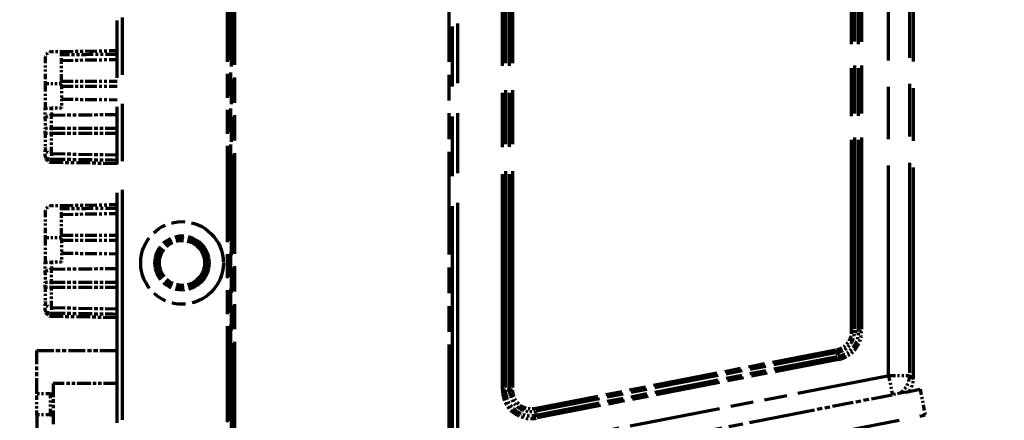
# Model space of a CAD drawing. Header units: millimetres. Extents: x 0 to 7128, y 0 to 5040.
# Tile 112 of 215: x 1457 to 1504, y 4330 to 4349. Entities that reach past the tile are written whole.
import ezdxf

# ---------------------------------------------------------------- set-up
doc = ezdxf.new("R2010")
doc.units = ezdxf.units.MM
doc.header["$LTSCALE"] = 12
doc.linetypes.add('DOUBLE_DASH_CHAIN', pattern=[1.2403, 0.6614, -0.0827, 0.1654, -0.0827, 0.1654, -0.0827])
doc.layers.add('Quote(ISO)', color=7, linetype='Continuous', lineweight=25, true_color=0x80ff00)
doc.layers.add('Tratto-punto-punto(ISO)', color=7, linetype='DOUBLE_DASH_CHAIN', lineweight=70)
doc.styles.add('Corrente-BSI', font='arial.ttf')
doc.dimstyles.new('DEFAULT-ISO', dxfattribs={"dimscale": 12, "dimtxt": 3.5, "dimasz": 2.5, "dimexe": 1, "dimexo": 1, "dimgap": 0.762, "dimtad": 1, "dimtoh": 1, "dimrnd": 1e-08, "dimtxsty": 'Corrente-BSI', "dimcen": 0.09, "dimdle": 10, "dimclrd": 7, "dimclre": 7, "dimclrt": 7, "dimazin": 2, "dimtfac": 0.571429, "dimtmove": 0, "dimatfit": 3, "dimfxl": 1, "dimtolj": 1, "dimlwd": 5, "dimlwe": 5, "dimarcsym": 0})

# ---------------------------------------------------------------- blocks, each defined once
blk = doc.blocks.new('*D41')
at = {"layer": 'Defpoints', "color": 0, "linetype": 'Continuous', "transparency": 16777216}
for p in [(2528.216, 4576.753), (1422.047, 4196.283), (2528.216, 3952.753)]:
    blk.add_point(p, dxfattribs=at)
at = {"layer": 'Quote(ISO)', "color": 7, "linetype": 'Continuous', "lineweight": 5, "transparency": 16777216}
for p, q in [((1422.047, 4208.283), (1422.047, 4588.753)), ((2528.216, 3964.753), (2528.216, 4588.753)), ((1452.047, 4576.753), (2498.216, 4576.753))]:
    blk.add_line(p, q, dxfattribs=at)
at = {"layer": 'Quote(ISO)', "color": 7, "linetype": 'Continuous', "transparency": 16777216}
for points in [[(1452.047, 4581.753), (1452.047, 4571.753), (1422.047, 4576.753)], [(2498.216, 4581.753), (2498.216, 4571.753), (2528.216, 4576.753)]]:
    blk.add_solid(points, dxfattribs=at)
at = {"layer": 'Quote(ISO)', "color": 7, "linetype": 'Continuous', "lineweight": 9, "transparency": 16777216, "insert": (1975.131, 4648.515), "char_height": 42, "attachment_point": 5, "style": 'Corrente-BSI'}
blk.add_mtext('\\A1; \\fArial|b0|i0;2500mm\\P\\fArial|b0|i0;Room to be left for Sprayheads extraction', dxfattribs=at)

msp = doc.modelspace()

# ---------------------------------------------------------------- linework, layer by layer
at = {"layer": 'Tratto-punto-punto(ISO)', "ltscale": 1.439888}
msp.add_line((1477.847, 4328.314), (1477.847, 4382.752), dxfattribs=at)
at = {"layer": 'Tratto-punto-punto(ISO)', "ltscale": 1.439373}
msp.add_line((1478.097, 4382.742), (1478.097, 4328.324), dxfattribs=at)
at = {"layer": 'Tratto-punto-punto(ISO)', "ltscale": 1.382395}
for p, q in [((1461.847, 4329.401), (1461.847, 4381.665)), ((1462.097, 4381.665), (1462.097, 4329.401))]:
    msp.add_line(p, q, dxfattribs=at)
at = {"layer": 'Tratto-punto-punto(ISO)', "ltscale": 1.300107}
msp.add_line((1480.242, 4330.956), (1480.242, 4380.11), dxfattribs=at)
at = {"layer": 'Tratto-punto-punto(ISO)', "ltscale": 1.300085}
msp.add_line((1480.383, 4380.109), (1480.383, 4330.957), dxfattribs=at)
at = {"layer": 'Tratto-punto-punto(ISO)', "ltscale": 1.300062}
for p, q in [((1480.575, 4330.957), (1480.575, 4380.109)), ((1480.716, 4380.109), (1480.716, 4330.957))]:
    msp.add_line(p, q, dxfattribs=at)
at = {"layer": 'Tratto-punto-punto(ISO)', "ltscale": 1.263072}
for p, q in [((1498.668, 4331.656), (1498.668, 4379.41)), ((1499.668, 4379.41), (1499.668, 4331.656))]:
    msp.add_line(p, q, dxfattribs=at)
at = {"layer": 'Tratto-punto-punto(ISO)', "ltscale": 1.270887}
msp.add_line((1499.847, 4331.508), (1499.847, 4379.557), dxfattribs=at)
at = {"layer": 'Tratto-punto-punto(ISO)', "ltscale": 1.151723}
for p, q in [((1496.903, 4333.761), (1496.903, 4377.305)), ((1497.044, 4377.305), (1497.044, 4333.761))]:
    msp.add_line(p, q, dxfattribs=at)
at = {"layer": 'Tratto-punto-punto(ISO)', "ltscale": 1.151738}
msp.add_line((1497.236, 4333.761), (1497.236, 4377.305), dxfattribs=at)
at = {"layer": 'Tratto-punto-punto(ISO)', "ltscale": 1.151753}
msp.add_line((1497.377, 4377.305), (1497.377, 4333.76), dxfattribs=at)
at = {"layer": 'Tratto-punto-punto(ISO)', "ltscale": 0.618199}
msp.add_line((1477.697, 4328.226), (1477.697, 4351.601), dxfattribs=at)
at = {"layer": 'Tratto-punto-punto(ISO)', "ltscale": 0.577992}
for p, q in [((1467.114, 4329.428), (1467.114, 4351.283)), ((1467.255, 4351.283), (1467.255, 4329.428))]:
    msp.add_line(p, q, dxfattribs=at)
at = {"layer": 'Tratto-punto-punto(ISO)', "ltscale": 0.605187}
for p, q in [((1467.311, 4328.4), (1467.311, 4351.283)), ((1467.452, 4351.283), (1467.452, 4328.4))]:
    msp.add_line(p, q, dxfattribs=at)
at = {"layer": 'Tratto-punto-punto(ISO)', "ltscale": 0.032208}
for p, q in [((1458.422, 4346.817), (1458.422, 4345.595)), ((1458.422, 4339.467), (1458.422, 4338.245))]:
    msp.add_line(p, q, dxfattribs=at)
at = {"layer": 'Tratto-punto-punto(ISO)', "ltscale": 0.012605}
for p, q in [((1458.717, 4347.117), (1459.197, 4347.125)), ((1459.197, 4344.42), (1458.717, 4344.42)), ((1458.717, 4339.767), (1459.197, 4339.775)), ((1459.197, 4337.07), (1458.717, 4337.07))]:
    msp.add_line(p, q, dxfattribs=at)
at = {"layer": 'Tratto-punto-punto(ISO)', "ltscale": 0.070017}
for p, q in [((1459.197, 4347.125), (1461.847, 4347.171)), ((1459.197, 4339.775), (1461.847, 4339.821))]:
    msp.add_line(p, q, dxfattribs=at)
at = {"layer": 'Tratto-punto-punto(ISO)', "ltscale": 0.007343}
for p, q in [((1459.197, 4346.958), (1459.197, 4347.125)), ((1459.197, 4339.608), (1459.197, 4339.775))]:
    msp.add_line(p, q, dxfattribs=at)
at = {"layer": 'Tratto-punto-punto(ISO)', "ltscale": 0.011356}
for p, q in [((1459.197, 4346.7), (1459.197, 4346.958)), ((1459.197, 4339.35), (1459.197, 4339.608))]:
    msp.add_line(p, q, dxfattribs=at)
at = {"layer": 'Tratto-punto-punto(ISO)', "ltscale": 0.070008}
for p, q in [((1459.197, 4346.7), (1461.847, 4346.746)), ((1459.197, 4345.708), (1461.847, 4345.708)), ((1459.197, 4345.469), (1461.847, 4345.469)), ((1459.197, 4344.85), (1461.847, 4344.821)), ((1459.197, 4339.35), (1461.847, 4339.396)), ((1459.197, 4338.358), (1461.847, 4338.358)), ((1459.197, 4338.119), (1461.847, 4338.119)), ((1459.197, 4337.5), (1461.847, 4337.471))]:
    msp.add_line(p, q, dxfattribs=at)
at = {"layer": 'Tratto-punto-punto(ISO)', "ltscale": 0.041127}
for p, q in [((1459.197, 4345.708), (1459.197, 4346.7)), ((1459.197, 4338.358), (1459.197, 4339.35))]:
    msp.add_line(p, q, dxfattribs=at)
at = {"layer": 'Tratto-punto-punto(ISO)', "ltscale": 0.048722}
for p, q in [((1458.422, 4345.595), (1458.422, 4344.42)), ((1458.422, 4338.245), (1458.422, 4337.07))]:
    msp.add_line(p, q, dxfattribs=at)
at = {"layer": 'Tratto-punto-punto(ISO)', "ltscale": 0.0204}
for p, q in [((1458.422, 4345.595), (1459.197, 4345.595)), ((1458.422, 4338.245), (1459.197, 4338.245))]:
    msp.add_line(p, q, dxfattribs=at)
at = {"layer": 'Tratto-punto-punto(ISO)', "ltscale": 0.006215}
for p, q in [((1459.197, 4345.469), (1459.197, 4345.708)), ((1458.422, 4343.233), (1458.422, 4343.472)), ((1458.717, 4343.472), (1458.717, 4343.233)), ((1459.197, 4338.119), (1459.197, 4338.358)), ((1458.422, 4335.883), (1458.422, 4336.122)), ((1458.717, 4336.122), (1458.717, 4335.883))]:
    msp.add_line(p, q, dxfattribs=at)
at = {"layer": 'Tratto-punto-punto(ISO)', "ltscale": 0.017593}
for p, q in [((1459.197, 4345.469), (1459.197, 4344.85)), ((1459.197, 4338.119), (1459.197, 4337.5))]:
    msp.add_line(p, q, dxfattribs=at)
at = {"layer": 'Tratto-punto-punto(ISO)', "ltscale": 0.014913}
for p, q in [((1458.422, 4343.898), (1458.422, 4344.42)), ((1458.422, 4336.548), (1458.422, 4337.07))]:
    msp.add_line(p, q, dxfattribs=at)
at = {"layer": 'Tratto-punto-punto(ISO)', "ltscale": 0.01224}
for p, q in [((1458.422, 4344.42), (1458.717, 4344.42)), ((1458.422, 4337.07), (1458.717, 4337.07))]:
    msp.add_line(p, q, dxfattribs=at)
at = {"layer": 'Tratto-punto-punto(ISO)', "ltscale": 0.009564}
for p, q in [((1458.717, 4344.42), (1458.717, 4344.086)), ((1458.717, 4337.07), (1458.717, 4336.736))]:
    msp.add_line(p, q, dxfattribs=at)
at = {"layer": 'Tratto-punto-punto(ISO)', "ltscale": 0.012062}
for p, q in [((1459.197, 4344.85), (1459.197, 4344.42)), ((1459.197, 4337.5), (1459.197, 4337.07))]:
    msp.add_line(p, q, dxfattribs=at)
at = {"layer": 'Tratto-punto-punto(ISO)', "ltscale": 0.082714}
for p, q in [((1458.717, 4344.086), (1461.847, 4344.12)), ((1458.717, 4343.472), (1461.847, 4343.472)), ((1458.717, 4343.233), (1461.847, 4343.233)), ((1458.717, 4342.249), (1461.847, 4342.194)), ((1458.717, 4336.736), (1461.847, 4336.77)), ((1458.717, 4336.122), (1461.847, 4336.122)), ((1458.717, 4335.883), (1461.847, 4335.883)), ((1458.717, 4334.899), (1461.847, 4334.844))]:
    msp.add_line(p, q, dxfattribs=at)
at = {"layer": 'Tratto-punto-punto(ISO)', "ltscale": 0.017444}
for p, q in [((1458.717, 4343.472), (1458.717, 4344.086)), ((1458.717, 4336.122), (1458.717, 4336.736))]:
    msp.add_line(p, q, dxfattribs=at)
at = {"layer": 'Tratto-punto-punto(ISO)', "ltscale": 0.012095}
for p, q in [((1458.422, 4343.898), (1458.422, 4343.472)), ((1458.422, 4336.548), (1458.422, 4336.122))]:
    msp.add_line(p, q, dxfattribs=at)
at = {"layer": 'Tratto-punto-punto(ISO)', "ltscale": 0.012227}
for p, q in [((1458.422, 4343.472), (1458.717, 4343.472)), ((1458.422, 4343.233), (1458.717, 4343.233)), ((1458.422, 4336.122), (1458.717, 4336.122)), ((1458.422, 4335.883), (1458.717, 4335.883))]:
    msp.add_line(p, q, dxfattribs=at)
at = {"layer": 'Tratto-punto-punto(ISO)', "ltscale": 0.028316}
for p, q in [((1458.422, 4343.233), (1458.422, 4342.549)), ((1458.422, 4335.883), (1458.422, 4335.199))]:
    msp.add_line(p, q, dxfattribs=at)
at = {"layer": 'Tratto-punto-punto(ISO)', "ltscale": 0.040779}
for p, q in [((1458.717, 4342.249), (1458.717, 4343.233)), ((1458.717, 4334.899), (1458.717, 4335.883))]:
    msp.add_line(p, q, dxfattribs=at)
at = {"layer": 'Tratto-punto-punto(ISO)', "ltscale": 0.013677}
for p, q in [((1458.422, 4342.124), (1458.422, 4342.549)), ((1458.422, 4334.774), (1458.422, 4335.199))]:
    msp.add_line(p, q, dxfattribs=at)
at = {"layer": 'Tratto-punto-punto(ISO)', "ltscale": 0.007813}
for p, q in [((1458.717, 4342.249), (1458.717, 4341.991)), ((1458.717, 4334.899), (1458.717, 4334.641))]:
    msp.add_line(p, q, dxfattribs=at)
at = {"layer": 'Tratto-punto-punto(ISO)', "ltscale": 0.08272}
for p, q in [((1461.847, 4341.769), (1458.717, 4341.824)), ((1461.847, 4334.419), (1458.717, 4334.474))]:
    msp.add_line(p, q, dxfattribs=at)
at = {"layer": 'Tratto-punto-punto(ISO)', "ltscale": 0.004748}
for p, q in [((1497.044, 4333.761), (1496.903, 4333.761)), ((1497.377, 4333.76), (1497.236, 4333.76)), ((1496.19, 4332.896), (1496.217, 4332.758)), ((1496.281, 4332.431), (1496.254, 4332.569)), ((1480.383, 4330.956), (1480.242, 4330.956)), ((1480.716, 4330.957), (1480.575, 4330.957)), ((1481.765, 4330.092), (1481.792, 4329.954)), ((1481.828, 4329.765), (1481.855, 4329.627))]:
    msp.add_line(p, q, dxfattribs=at)
at = {"layer": 'Tratto-punto-punto(ISO)', "ltscale": 0.014752}
for p, q in [((1497.044, 4333.761), (1497.236, 4333.761)), ((1496.217, 4332.758), (1496.253, 4332.569)), ((1480.575, 4330.957), (1480.383, 4330.957)), ((1481.792, 4329.954), (1481.828, 4329.765))]:
    msp.add_line(p, q, dxfattribs=at)
at = {"layer": 'Tratto-punto-punto(ISO)', "ltscale": 0.093582}
msp.add_line((1458.022, 4330.783), (1458.022, 4332.858), dxfattribs=at)
at = {"layer": 'Tratto-punto-punto(ISO)', "ltscale": 0.101079}
msp.add_line((1458.022, 4332.858), (1461.847, 4332.858), dxfattribs=at)
at = {"layer": 'Tratto-punto-punto(ISO)', "ltscale": 0.388612}
for p, q in [((1481.765, 4330.092), (1496.19, 4332.896)), ((1496.217, 4332.758), (1481.792, 4329.954))]:
    msp.add_line(p, q, dxfattribs=at)
at = {"layer": 'Tratto-punto-punto(ISO)', "ltscale": 0.388631}
msp.add_line((1481.828, 4329.765), (1496.254, 4332.569), dxfattribs=at)
at = {"layer": 'Tratto-punto-punto(ISO)', "ltscale": 0.38865}
msp.add_line((1496.281, 4332.431), (1481.855, 4329.627), dxfattribs=at)
at = {"layer": 'Tratto-punto-punto(ISO)', "ltscale": 0.083001}
msp.add_line((1458.797, 4331.283), (1458.797, 4329.283), dxfattribs=at)
at = {"layer": 'Tratto-punto-punto(ISO)', "ltscale": 0.080579}
msp.add_line((1461.847, 4331.283), (1458.797, 4331.283), dxfattribs=at)
at = {"layer": 'Tratto-punto-punto(ISO)', "ltscale": 0.548081}
msp.add_line((1478.325, 4327.702), (1498.668, 4331.656), dxfattribs=at)
at = {"layer": 'Tratto-punto-punto(ISO)', "ltscale": 0.040989}
msp.add_line((1498.668, 4331.656), (1499.668, 4331.656), dxfattribs=at)
at = {"layer": 'Tratto-punto-punto(ISO)', "ltscale": 0.031428}
msp.add_line((1498.668, 4331.656), (1498.845, 4330.744), dxfattribs=at)
at = {"layer": 'Tratto-punto-punto(ISO)', "ltscale": 0.271564}
msp.add_line((1499.668, 4331.656), (1499.847, 4331.508), dxfattribs=at)
at = {"layer": 'Tratto-punto-punto(ISO)', "ltscale": 0.026352}
for p, q in [((1458.022, 4329.783), (1458.022, 4330.783)), ((1458.647, 4330.783), (1458.647, 4329.783))]:
    msp.add_line(p, q, dxfattribs=at)
at = {"layer": 'Tratto-punto-punto(ISO)', "ltscale": 0.025869}
for p, q in [((1458.647, 4330.783), (1458.022, 4330.783)), ((1458.647, 4329.783), (1458.022, 4329.783))]:
    msp.add_line(p, q, dxfattribs=at)
at = {"layer": 'Tratto-punto-punto(ISO)', "ltscale": 0.003868}
for p, q in [((1458.647, 4330.783), (1458.797, 4330.783)), ((1458.647, 4329.783), (1458.797, 4329.783))]:
    msp.add_line(p, q, dxfattribs=at)
at = {"layer": 'Tratto-punto-punto(ISO)', "ltscale": 0.0147}
msp.add_line((1499.208, 4330.815), (1498.845, 4330.744), dxfattribs=at)
at = {"layer": 'Tratto-punto-punto(ISO)', "ltscale": 0.164494}
msp.add_line((1499.493, 4330.87), (1499.208, 4330.815), dxfattribs=at)
at = {"layer": 'Tratto-punto-punto(ISO)', "ltscale": 0.109255}
msp.add_line((1499.493, 4330.87), (1500.172, 4331.002), dxfattribs=at)
at = {"layer": 'Tratto-punto-punto(ISO)', "ltscale": 0.032965}
msp.add_line((1500.172, 4331.002), (1500.41, 4329.775), dxfattribs=at)
at = {"layer": 'Tratto-punto-punto(ISO)', "ltscale": 0.126677}
msp.add_line((1494.14, 4329.83), (1498.845, 4330.744), dxfattribs=at)
at = {"layer": 'Tratto-punto-punto(ISO)', "ltscale": 0.081944}
msp.add_line((1458.022, 4329.783), (1458.022, 4327.745), dxfattribs=at)
at = {"layer": 'Tratto-punto-punto(ISO)', "ltscale": 1.017892}
msp.add_line((1476.36, 4325.1), (1500.41, 4329.775), dxfattribs=at)
at = {"layer": 'Tratto-punto-punto(ISO)', "ltscale": 0.338054}
msp.add_line((1482.153, 4327.5), (1494.14, 4329.83), dxfattribs=at)
at = {"layer": 'Tratto-punto-punto(ISO)', "ltscale": 0.327673}
msp.add_circle((1464.947, 4337.033), 1.972, dxfattribs=at)
at = {"layer": 'Tratto-punto-punto(ISO)', "ltscale": 0.214892}
msp.add_circle((1464.947, 4337.033), 1.294, dxfattribs=at)
at = {"layer": 'Tratto-punto-punto(ISO)', "ltscale": 0.202728}
msp.add_circle((1464.947, 4337.033), 1.22, dxfattribs=at)
at = {"layer": 'Tratto-punto-punto(ISO)', "ltscale": 0.195188}
msp.add_circle((1464.947, 4337.033), 1.175, dxfattribs=at)
at = {"layer": 'Tratto-punto-punto(ISO)', "ltscale": 0.178568}
msp.add_circle((1464.947, 4337.033), 1.075, dxfattribs=at)
at = {"layer": 'Tratto-punto-punto(ISO)', "ltscale": 0.012227}
for centre, start, end in [((1458.722, 4346.817), 91, 180), ((1458.722, 4342.549), 180, 269), ((1458.722, 4339.467), 91, 180), ((1458.722, 4335.199), 180, 269)]:
    msp.add_arc(centre, 0.3, start, end, dxfattribs=at)
at = {"layer": 'Tratto-punto-punto(ISO)', "ltscale": 0.032035}
msp.add_arc((1496.022, 4333.761), 0.881, 281, 0, dxfattribs=at)
at = {"layer": 'Tratto-punto-punto(ISO)', "ltscale": 0.037176}
msp.add_arc((1496.022, 4333.761), 1.022, 281, 0, dxfattribs=at)
at = {"layer": 'Tratto-punto-punto(ISO)', "ltscale": 0.04417}
msp.add_arc((1496.023, 4333.76), 1.213, 280.9863, 0.0137, dxfattribs=at)
at = {"layer": 'Tratto-punto-punto(ISO)', "ltscale": 0.049295}
msp.add_arc((1496.023, 4333.76), 1.354, 281, 0, dxfattribs=at)
at = {"layer": 'Tratto-punto-punto(ISO)', "ltscale": 0.063051}
msp.add_arc((1481.596, 4330.956), 1.354, 180, 281, dxfattribs=at)
at = {"layer": 'Tratto-punto-punto(ISO)', "ltscale": 0.056501}
msp.add_arc((1481.596, 4330.956), 1.213, 179.9798, 281.0202, dxfattribs=at)
at = {"layer": 'Tratto-punto-punto(ISO)', "ltscale": 0.047557}
msp.add_arc((1481.597, 4330.957), 1.022, 180, 281, dxfattribs=at)
at = {"layer": 'Tratto-punto-punto(ISO)', "ltscale": 0.040984}
msp.add_arc((1481.597, 4330.957), 0.881, 180, 281, dxfattribs=at)
at = {"layer": 'Tratto-punto-punto(ISO)', "ltscale": 0.012227}
for centre in [(1458.722, 4343.898), (1458.722, 4336.548)]:
    msp.add_ellipse(centre, major_axis=(-0.3, 0), ratio=0.624218, start_param=4.729842, end_param=6.283185, dxfattribs=at)
at = {"layer": 'Tratto-punto-punto(ISO)', "ltscale": 0.002716}
for centre in [(1458.726, 4342.124), (1458.726, 4334.774)]:
    msp.add_ellipse(centre, major_axis=(-0.304, -0.01), ratio=0.993544, start_param=6.251812, end_param=6.602089, dxfattribs=at)
at = {"layer": 'Tratto-punto-punto(ISO)', "ltscale": 0.00805}
for centre in [(1458.721, 4342.074), (1458.721, 4334.724)]:
    msp.add_ellipse(centre, major_axis=(-0.004, -0.25), ratio=0.012363, start_param=5.050704, end_param=6.283185, dxfattribs=at)
at = {"layer": 'Tratto-punto-punto(ISO)', "ltscale": 0.026359}
msp.add_ellipse((1498.668, 4331.656), major_axis=(0.636, 0.772), ratio=0.999744, start_param=4.40139, end_param=5.401668, dxfattribs=at)
at = {"layer": 'Tratto-punto-punto(ISO)', "ltscale": 0.01725}
msp.add_ellipse((1498.847, 4331.509), major_axis=(0.772, -0.636), ratio=0.999744, start_param=0.033397, end_param=0.68928, dxfattribs=at)
at = {"layer": 'Tratto-punto-punto(ISO)', "ltscale": 0.070011}
for points in [[(1461.847, 4346.987), (1460.963, 4346.978), (1460.08, 4346.968), (1459.197, 4346.958)], [(1461.847, 4339.637), (1460.963, 4339.628), (1460.08, 4339.618), (1459.197, 4339.608)]]:
    msp.add_open_spline(points, degree=3, dxfattribs=at)
at = {"layer": 'Tratto-punto-punto(ISO)', "ltscale": 0.006894}
for points in [[(1458.422, 4342.124), (1458.422, 4342.119), (1458.422, 4342.114), (1458.423, 4342.11), (1458.427, 4342.094), (1458.436, 4342.079), (1458.451, 4342.065), (1458.452, 4342.064), (1458.454, 4342.062), (1458.456, 4342.061), (1458.467, 4342.051), (1458.481, 4342.042), (1458.498, 4342.034), (1458.507, 4342.029), (1458.517, 4342.025), (1458.528, 4342.021), (1458.529, 4342.021), (1458.529, 4342.021), (1458.53, 4342.02)], [(1458.422, 4334.774), (1458.422, 4334.769), (1458.422, 4334.764), (1458.423, 4334.76), (1458.427, 4334.744), (1458.436, 4334.729), (1458.451, 4334.715), (1458.452, 4334.714), (1458.454, 4334.712), (1458.456, 4334.711), (1458.467, 4334.701), (1458.481, 4334.692), (1458.498, 4334.684), (1458.507, 4334.679), (1458.517, 4334.675), (1458.528, 4334.671), (1458.529, 4334.671), (1458.529, 4334.671), (1458.53, 4334.67)]]:
    msp.add_open_spline(points, degree=3, knots=[0, 0, 0, 0, 0.1168936, 0.1168936, 0.1168936, 0.503142, 0.503142, 0.503142, 0.5446464, 0.5446464, 0.5446464, 0.8285016, 0.8285016, 0.8285016, 0.988634, 0.988634, 0.988634, 0.9999996, 0.9999996, 0.9999996, 0.9999996], dxfattribs=at)
at = {"layer": 'Tratto-punto-punto(ISO)', "ltscale": 0.009452}
for points in [[(1458.717, 4341.824), (1458.693, 4341.824), (1458.669, 4341.828), (1458.646, 4341.834), (1458.619, 4341.841), (1458.592, 4341.852), (1458.568, 4341.866), (1458.554, 4341.875), (1458.54, 4341.885), (1458.528, 4341.895), (1458.498, 4341.92), (1458.473, 4341.952), (1458.456, 4341.986), (1458.454, 4341.989), (1458.452, 4341.992), (1458.451, 4341.996), (1458.447, 4342.004), (1458.443, 4342.012), (1458.44, 4342.02)], [(1458.717, 4334.474), (1458.693, 4334.474), (1458.669, 4334.478), (1458.646, 4334.484), (1458.619, 4334.491), (1458.592, 4334.502), (1458.568, 4334.516), (1458.554, 4334.525), (1458.54, 4334.535), (1458.528, 4334.545), (1458.498, 4334.57), (1458.473, 4334.602), (1458.456, 4334.636), (1458.454, 4334.639), (1458.452, 4334.642), (1458.451, 4334.646), (1458.447, 4334.654), (1458.443, 4334.662), (1458.44, 4334.67)]]:
    msp.add_open_spline(points, degree=3, knots=[0, 0, 0, 0, 0.19618, 0.19618, 0.19618, 0.432752, 0.432752, 0.432752, 0.569082, 0.569082, 0.569082, 0.895377, 0.895377, 0.895377, 0.925787, 0.925787, 0.925787, 1, 1, 1, 1], dxfattribs=at)
at = {"layer": 'Tratto-punto-punto(ISO)', "ltscale": 0.005266}
for points in [[(1458.53, 4342.02), (1458.542, 4342.016), (1458.555, 4342.012), (1458.568, 4342.009), (1458.592, 4342.003), (1458.619, 4341.998), (1458.646, 4341.995), (1458.669, 4341.993), (1458.693, 4341.991), (1458.717, 4341.991)], [(1458.53, 4334.67), (1458.542, 4334.666), (1458.555, 4334.662), (1458.568, 4334.659), (1458.592, 4334.653), (1458.619, 4334.648), (1458.646, 4334.645), (1458.669, 4334.643), (1458.693, 4334.641), (1458.717, 4334.641)]]:
    msp.add_open_spline(points, degree=3, knots=[0, 0, 0, 0, 0.228144, 0.228144, 0.228144, 0.650028, 0.650028, 0.650028, 1, 1, 1, 1], dxfattribs=at)
at = {"layer": 'Tratto-punto-punto(ISO)', "ltscale": 0.082717}
for points in [[(1458.717, 4341.991), (1459.76, 4341.976), (1460.803, 4341.96), (1461.847, 4341.945)], [(1458.717, 4334.641), (1459.76, 4334.626), (1460.803, 4334.61), (1461.847, 4334.595)]]:
    msp.add_open_spline(points, degree=3, dxfattribs=at)

# ---------------------------------------------------------------- dimensions: what is measured, and where the dimension line sits
at = {"layer": 'Quote(ISO)', "color": 7, "linetype": 'Continuous', "lineweight": 9}
dim = msp.add_linear_dim(base=(2528.216, 4576.753), p1=(1422.047, 4196.283), p2=(2528.216, 3952.753), angle=180, text=' \\fArial|b0|i0;2500mm\\P\\fArial|b0|i0;Room to be left for Sprayheads extraction', dimstyle='DEFAULT-ISO', override={"dimgap": 0.762, "dimtoh": 0, "dimdec": 0, "dimlfac": 2, "dimtol": 0, "dimlim": 0, "dimtp": 0, "dimtm": 0, "dimtdec": 0, "dimtofl": 0, "dimatfit": 1}, dxfattribs=at)
dim.commit()
dim.dimension.update_dxf_attribs({"geometry": '*D41', "text_midpoint": (1975.131, 4576.753), "dimtype": 160})

doc.saveas('drawing.dxf')
